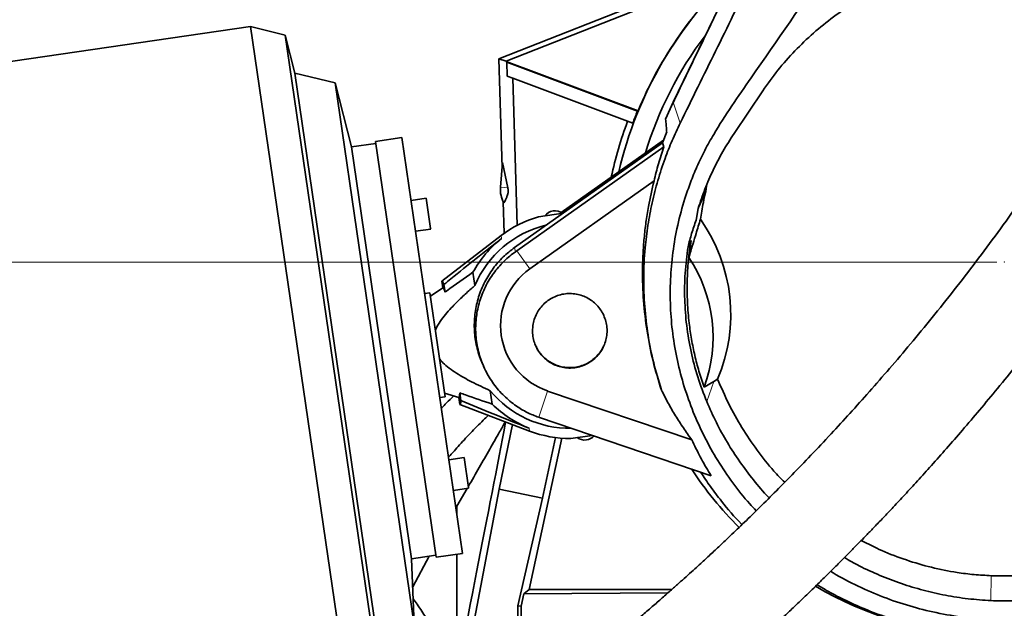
# Model space of a CAD drawing. Header units: millimetres. Extents: x 0 to 11920, y 0 to 8400.
# Tile 44 of 55: x 7728 to 8244, y 5554 to 5862. Entities that reach past the tile are written whole.
import ezdxf

# ---------------------------------------------------------------- set-up
doc = ezdxf.new("R2010")
doc.units = ezdxf.units.MM
doc.header["$LTSCALE"] = 20
doc.header["$PDSIZE"] = -1
doc.styles.add('SLDTEXTSTYLE0', font='TXT', dxfattribs={"width": 0.605})
doc.dimstyles.new('SLDDIMSTYLE0', dxfattribs={"dimtxt": 70, "dimasz": 70, "dimexe": 0, "dimexo": 0.0625, "dimgap": 17.5, "dimtad": 1, "dimdec": 1, "dimrnd": 1e-09, "dimzin": 12, "dimdsep": 46, "dimtxsty": 'SLDTEXTSTYLE0', "dimsah": 1, "dimcen": 0.09, "dimadec": 0, "dimazin": 3, "dimtfac": 1, "dimtofl": 0, "dimtmove": 0, "dimatfit": 3, "dimfxl": 1, "dimfrac": 2, "dimtolj": 1, "dimtzin": 12, "dimarcsym": 0})
doc.dimstyles.new('SLDDIMSTYLE1', dxfattribs={"dimtxt": 70, "dimasz": 70, "dimexe": 0, "dimexo": 0.0625, "dimgap": 17.5, "dimtad": 1, "dimdec": 0, "dimrnd": 1e-09, "dimzin": 12, "dimdsep": 46, "dimtxsty": 'SLDTEXTSTYLE0', "dimsah": 1, "dimcen": 0.09, "dimadec": 0, "dimazin": 3, "dimtfac": 1, "dimtofl": 0, "dimtmove": 0, "dimatfit": 3, "dimfxl": 1, "dimfrac": 2, "dimtolj": 1, "dimtzin": 12, "dimarcsym": 0})

# ---------------------------------------------------------------- blocks, each defined once
blk = doc.blocks.new('_D_6')
at = {"color": 7, "linetype": 'Continuous', "lineweight": 0}
for p, q in [((8029.12, 7276.52), (6852.12, 7276.52)), ((6882.12, 7276.52), (6882.12, 4955.37)), ((8095.62, 4955.37), (6852.12, 4955.37))]:
    blk.add_line(p, q, dxfattribs=at)
at = {"color": 7, "linetype": 'Continuous', "lineweight": 18}
for points in [[(6882.12, 7276.52), (6872.12, 7206.52), (6892.12, 7206.52)], [(6882.12, 4955.37), (6892.12, 5025.37), (6872.12, 5025.37)]]:
    blk.add_solid(points, dxfattribs=at)
at = {"color": 7, "linetype": 'Continuous', "lineweight": 18, "insert": (6791.88, 6009), "char_height": 70, "attachment_point": 1, "rotation": 90, "style": 'SLDTEXTSTYLE0'}
blk.add_mtext('2321', dxfattribs=at)
blk = doc.blocks.new('_D_10')
at = {"color": 7, "linetype": 'Continuous', "lineweight": 0}
for p, q in [((8240.12, 6880.37), (6992.12, 6880.37)), ((7022.12, 6880.37), (7022.12, 5735.37)), ((8240.12, 5735.37), (6992.12, 5735.37))]:
    blk.add_line(p, q, dxfattribs=at)
at = {"color": 7, "linetype": 'Continuous', "lineweight": 18}
for points in [[(7022.12, 6880.37), (7012.12, 6810.37), (7032.12, 6810.37)], [(7022.12, 5735.37), (7032.12, 5805.37), (7012.12, 5805.37)]]:
    blk.add_solid(points, dxfattribs=at)
at = {"color": 7, "linetype": 'Continuous', "lineweight": 18, "insert": (6931.88, 6200.93), "char_height": 70, "attachment_point": 1, "rotation": 90, "style": 'SLDTEXTSTYLE0'}
blk.add_mtext('1145', dxfattribs=at)

msp = doc.modelspace()

# ---------------------------------------------------------------- linework, layer by layer
at = {"color": 7, "linetype": 'Continuous', "lineweight": 35}
for p, q in [((8070.74, 5819.02), (8144.53, 5971.96)), ((8079.4, 5881.2), (7979.38, 5841.81)), ((8080.48, 5878.89), (7983.25, 5840.59)), ((7849.29, 5858.66), (7593.14, 5821.29)), ((7867.44, 5854.24), (7849.29, 5858.66)), ((7849.29, 5858.66), (7900.97, 5504.41)), ((7872.52, 5834.3), (7867.44, 5854.24)), ((7867.44, 5854.24), (7917.1, 5513.84)), ((7981.14, 5784.76), (7979.38, 5841.81)), ((7979.38, 5841.81), (7983.25, 5840.59)), ((7983.25, 5840.38), (7983.25, 5840.59)), ((7983.25, 5840.38), (7983.53, 5839.99)), ((7983.25, 5840.38), (8052.33, 5814.55)), ((7983.75, 5832.72), (7983.53, 5839.99)), ((8051.99, 5814.4), (7983.53, 5839.99)), ((7893.7, 5829.14), (7872.52, 5834.3)), ((7872.52, 5834.3), (7916.28, 5534.39)), ((7983.75, 5832.72), (7986.67, 5831.63)), ((7902.24, 5795.65), (7893.7, 5829.14)), ((7893.7, 5829.14), (7935.1, 5545.39)), ((7989.04, 5754.6), (7986.67, 5831.63)), ((7986.67, 5831.63), (8046.83, 5809.13)), ((8102.57, 5802.66), (8117.63, 5825.05)), ((8066.73, 5810.14), (8070.74, 5819.02)), ((8070.64, 5818.8), (8070.05, 5817.56)), ((8070.67, 5818.77), (8071.33, 5820.24)), ((8070.74, 5819.02), (8071.33, 5820.24)), ((8051.99, 5814.4), (8052.33, 5814.55)), ((8046.83, 5809.13), (8049.53, 5808.13)), ((8067.28, 5803.6), (8065.11, 5797.83)), ((7914.92, 5797.5), (7902.24, 5795.65)), ((7928.63, 5800.51), (7914.77, 5798.49)), ((7946.53, 5580.79), (7914.77, 5798.49)), ((7960.39, 5582.81), (7928.63, 5800.51)), ((8065.11, 5797.83), (7987.63, 5742.97)), ((8065.64, 5799.25), (8012.07, 5761.31)), ((8065.11, 5797.83), (8065.72, 5795.68)), ((7902.24, 5795.65), (7933.71, 5579.93)), ((7988.85, 5741.25), (8065.72, 5795.68)), ((7981.37, 5787.41), (7980.23, 5774.5)), ((7984.12, 5774.16), (7981.37, 5787.41)), ((8060.67, 5777.86), (7995.57, 5731.76)), ((8083.99, 5763.96), (8087.82, 5772.34)), ((8088.05, 5775.2), (8087.82, 5772.34)), ((7941.35, 5768.74), (7933.43, 5767.58)), ((7943.64, 5752.99), (7941.35, 5768.74)), ((7981.69, 5766.95), (7982.2, 5750.4)), ((8012.99, 5760.93), (8000.14, 5759.06)), ((8083.77, 5763.34), (8082.7, 5757.27)), ((7935.78, 5751.48), (7943.69, 5752.64)), ((7943.69, 5752.64), (7943.64, 5752.99)), ((7980.55, 5749.18), (7949.47, 5725.4)), ((8080.03, 5746.7), (8078.46, 5743.26)), ((8078.89, 5737.75), (8080.03, 5746.7)), ((7988.85, 5741.25), (7988.05, 5740.69)), ((7965.82, 5730.05), (7966.84, 5723.04)), ((7949.47, 5725.4), (7950, 5721.8)), ((7943.29, 5719.27), (7940.54, 5718.87)), ((7947.26, 5692.06), (7943.29, 5719.27)), ((7950, 5721.8), (7943.55, 5717.49)), ((7950.62, 5723.59), (7951.2, 5719.59)), ((7951.23, 5664.85), (7947.26, 5692.06)), ((7971.42, 5680.6), (7972.04, 5679.31)), ((8093.97, 5674), (8091.93, 5672.76)), ((7974.88, 5667.97), (7975.9, 5660.96)), ((8004.9, 5667.82), (8080.42, 5642.26)), ((8086.87, 5669.9), (8091.93, 5672.76)), ((7948.48, 5664.45), (7951.23, 5664.85)), ((7950.97, 5666.64), (7958.38, 5664.34)), ((7958.9, 5660.74), (7958.38, 5664.34)), ((7959.49, 5662.81), (7958.9, 5666.81)), ((7958.9, 5660.74), (7995.49, 5646.83)), ((8000.24, 5654.05), (8000.71, 5653.89)), ((8090.54, 5623.48), (8000.71, 5653.89)), ((7979.46, 5616.33), (7986.45, 5650.27)), ((8012.29, 5643.12), (7995.33, 5563.89)), ((8009.04, 5643.44), (8002.23, 5611.64)), ((8028.18, 5644.59), (8017.08, 5642.97)), ((7961.15, 5632.99), (7953.23, 5631.84)), ((7963.45, 5617.25), (7961.15, 5632.99)), ((7952.54, 5474.67), (7979.46, 5616.33)), ((7955.58, 5615.74), (7963.5, 5616.89)), ((7962.79, 5616.79), (7957.43, 5607.55)), ((7963.5, 5616.89), (7963.45, 5617.25)), ((7979.46, 5616.33), (8002.23, 5611.64)), ((8002.23, 5611.64), (7989.26, 5555.33)), ((7956.91, 5606.61), (7957.43, 5607.55)), ((7957.43, 5607.55), (7957.43, 5603.04)), ((7933.71, 5579.93), (7946.39, 5581.78)), ((7934.3, 5565.33), (7942.92, 5581.27)), ((7946.53, 5580.79), (7960.39, 5582.81)), ((7957.43, 5582.38), (7957.43, 5548.35)), ((7935.1, 5545.39), (7933.71, 5579.93)), ((7992.4, 5561.52), (7991.05, 5555.14)), ((7995.33, 5563.89), (7992.4, 5561.52)), ((7992.4, 5561.52), (8068.02, 5562.16)), ((8069.98, 5563.89), (7995.33, 5563.89)), ((7988.24, 5488.27), (7989.26, 5555.33)), ((7989.26, 5555.33), (7991.05, 5555.14)), ((7991.05, 5555.14), (7991.07, 5548.12))]:
    msp.add_line(p, q, dxfattribs=at)
at = {"color": 8, "linetype": 'Continuous', "lineweight": 18}
for p, q in [((8074.34, 5808.08), (8070.74, 5819.02)), ((7984.12, 5774.16), (7980.23, 5774.5)), ((7980.55, 5749.18), (7980.78, 5747.67)), ((7988.05, 5740.69), (7987.63, 5742.97)), ((7988.85, 5741.25), (7995.57, 5731.76)), ((8000.24, 5654.05), (8004.9, 5667.82)), ((8088.29, 5662.25), (8091.93, 5672.76)), ((7995.27, 5648.35), (7995.49, 5646.83)), ((8237.09, 5558.06), (8237.24, 5571.11))]:
    msp.add_line(p, q, dxfattribs=at)
at = {"color": 7, "linetype": 'Continuous', "lineweight": 35}
for centre, radius, start, end in [((8244.12, 5735.37), 207.38, 132.4901, 166.8231), ((8244.12, 5735.37), 207.49, 132.4453, 157.5666), ((8244.12, 5735.37), 196.5, 142.921, 163.1002), ((8244.12, 5735.37), 207.75, 157.6414, 159.5), ((8244.12, 5735.37), 210.63, 159.5, 167.8118), ((7994.18, 5773.27), 14, 174.9571, 209.7321), ((8008.91, 5755.22), 7, 99.278, 142.0578), ((8008.67, 5755.19), 7, 53.5062, 97.3235), ((8016.53, 5702.17), 59.2, 106.0672, 127.4208), ((8016.53, 5702.17), 53.89, 103.3914, 157.2084), ((8016.53, 5702.17), 57.87, 128.1597, 151.1968), ((8016.41, 5696.01), 75.14, 339.6703, 33.7476), ((8016.53, 5702.17), 36.26, 125.3008, 251.3), ((8244.12, 5735.37), 196.5, 239.7938, 345.5368), ((8016.53, 5702.17), 53.89, 219.3931, 270.8024), ((8016.53, 5702.17), 57.87, 225.4047, 248.4418), ((8016.53, 5702.17), 59.2, 249.1807, 270.5343), ((8024.38, 5649.15), 7, 234.5437, 277.3235), ((8024.15, 5649.11), 7, 279.278, 316.0342), ((8244.12, 5735.37), 196.5, 213.4776, 225.0134)]:
    msp.add_arc(centre, radius, start, end, dxfattribs=at)
for centre, major_axis, ratio, start_param, end_param in [((8015.38, 5707.83), (0, 86.1), 0.992526, 4.308638, 5.331629), ((7954.28, 5693.09), (-4.72, 32.35), 0.06998, 5.933005, 6.322148), ((7954.25, 5693.08), (-4.19, 28.75), 0.069966, 5.875309, 6.316574), ((7954.25, 5693.08), (-4.19, 28.75), 0.069966, 3.108204, 3.549469), ((7954.28, 5693.09), (-4.72, 32.35), 0.06998, 3.10263, 3.491773), ((7894.12, 5235.13), (104.86, 510.32), 0.010549, 5.206423, 5.669208)]:
    msp.add_ellipse(centre, major_axis=major_axis, ratio=ratio, start_param=start_param, end_param=end_param, dxfattribs=at)
for points, knots in [([(8071.33, 5820.24), (8073.38, 5824.51), (8077.5, 5833.04), (8083.65, 5845.78), (8093.91, 5867.04), (8108.28, 5896.84), (8122.66, 5926.64), (8132.92, 5947.9), (8138.86, 5960.21), (8142.76, 5968.31), (8144.61, 5972.14)], [0, 0, 0, 0, 0.084024, 0.16809, 0.252153, 0.504279, 0.756406, 0.840471, 0.924536, 1, 1, 1, 1]), ([(8074.34, 5808.08), (8077.43, 5814.36), (8083.62, 5826.93), (8095.99, 5852.17), (8108.38, 5877.28), (8120.76, 5902.44), (8130.05, 5921.34), (8139.33, 5940.45), (8145.5, 5953.23), (8148.58, 5959.63)], [0, 0, 0, 0, 0.124906, 0.24983, 0.499633, 0.624621, 0.749603, 0.874783, 1, 1, 1, 1]), ([(8114.2, 5605.13), (8113.04, 5606.34), (8108.6, 5610.93), (8101.79, 5619.72), (8093.85, 5631.39), (8086.92, 5643.79), (8081.06, 5656.69), (8076.31, 5670.05), (8072.71, 5683.72), (8070.27, 5697.75), (8069.06, 5711.95), (8069.08, 5726.2), (8070.33, 5740.44), (8072.85, 5754.67), (8076.16, 5766.89), (8079.71, 5777.07), (8083.16, 5785.48), (8087.17, 5793.89), (8093.18, 5804.59), (8101.35, 5817.18), (8135.34, 5866.21), (8166.07, 5910.31), (8193.42, 5949.56)], [0, 0, 0, 0, 0.0124961, 0.0476292, 0.0831393, 0.1186498, 0.1548593, 0.190594, 0.2265711, 0.26292, 0.2997756, 0.3361159, 0.3727029, 0.410064, 0.4476907, 0.4704837, 0.493277, 0.5177956, 0.5423131, 0.5876613, 0.6330242, 1, 1, 1, 1]), ([(8117.63, 5825.05), (8120.21, 5828.68), (8125.37, 5835.95), (8134.3, 5846.01), (8144.02, 5855.37), (8154.57, 5863.89), (8165.89, 5871.47), (8177.9, 5878.09), (8190.5, 5883.67), (8203.38, 5888.08), (8216.43, 5891.29), (8229.57, 5893.36), (8242.86, 5894.34), (8255.93, 5894.19), (8268.68, 5892.95), (8281.04, 5890.82), (8289.09, 5888.57), (8293.12, 5887.45)], [0, 0, 0, 0, 0.068765, 0.137771, 0.206767, 0.275519, 0.344416, 0.413584, 0.482738, 0.551618, 0.617311, 0.683262, 0.749204, 0.814887, 0.876555, 0.938333, 1, 1, 1, 1]), ([(8468.5, 5865.86), (8467.1, 5859.27), (8464.29, 5846.09), (8457.04, 5820.08), (8444.14, 5777.24), (8430.99, 5732.72), (8420.13, 5695.23), (8415.05, 5678.1), (8411.27, 5665.9), (8407.98, 5656.48), (8403.62, 5645.97), (8397.74, 5634.59), (8390.15, 5622.45), (8381.43, 5610.88), (8371.72, 5600.08), (8361.11, 5590.14), (8349.71, 5581.13), (8337.41, 5573), (8324.38, 5565.9), (8310.77, 5559.93), (8296.77, 5555.13), (8282.24, 5551.46), (8267.54, 5549.04), (8252.76, 5547.85), (8238.08, 5547.87), (8223.26, 5549.09), (8208.7, 5551.51), (8194.48, 5555.09), (8180.75, 5559.71), (8167.41, 5565.56), (8158.2, 5570.18), (8153.64, 5573.12), (8153.18, 5573.41)], [0, 0, 0, 0, 0.039417, 0.078906, 0.158019, 0.301364, 0.350641, 0.386482, 0.405941, 0.4254, 0.444839, 0.472446, 0.500053, 0.528041, 0.556426, 0.583942, 0.611649, 0.639652, 0.668064, 0.695818, 0.723622, 0.751375, 0.779847, 0.806821, 0.833989, 0.861459, 0.889346, 0.915887, 0.942786, 0.969686, 0.996956, 1, 1, 1, 1]), ([(8307.31, 5855.55), (8304.73, 5850.8), (8298.58, 5839.48), (8288.41, 5822.24), (8277, 5803.8), (8265.45, 5786.12), (8253.86, 5769.16), (8242.3, 5752.96), (8230.84, 5737.5), (8219.37, 5722.57), (8207.94, 5708.2), (8196.6, 5694.39), (8185.59, 5681.38), (8174.95, 5669.15), (8164.71, 5657.68), (8154.49, 5646.52), (8144.35, 5635.72), (8134.35, 5625.33), (8124.99, 5615.81), (8116.28, 5607.13), (8108.2, 5599.25), (8102.13, 5593.43), (8097.87, 5589.39), (8095.23, 5586.9), (8092.65, 5584.49), (8090.13, 5582.14), (8087.62, 5579.82), (8084.93, 5577.34), (8081.84, 5574.52), (8078.33, 5571.34), (8074.42, 5567.83), (8070.15, 5564.03), (8065.41, 5559.86), (8060.2, 5555.32), (8054.56, 5550.48), (8048.5, 5545.35), (8042.03, 5539.97), (8036.23, 5535.21), (8032.69, 5532.37), (8031.35, 5531.31)], [0, 0, 0, 0, 0.036962, 0.08807, 0.138333, 0.187519, 0.235408, 0.281809, 0.326561, 0.369543, 0.412575, 0.453501, 0.492294, 0.528957, 0.563518, 0.596022, 0.630542, 0.662606, 0.692313, 0.719752, 0.744999, 0.768401, 0.776864, 0.785161, 0.793296, 0.80127, 0.809084, 0.817113, 0.8269, 0.838636, 0.850839, 0.864677, 0.880203, 0.897486, 0.916616, 0.937315, 0.960048, 0.984987, 1, 1, 1, 1]), ([(8066.7, 5495.58), (8068.34, 5496.91), (8071.8, 5499.72), (8077.07, 5504.08), (8082.28, 5508.45), (8087.08, 5512.51), (8091.7, 5516.47), (8096.07, 5520.25), (8100.14, 5523.82), (8103.59, 5526.86), (8106.42, 5529.38), (8108.66, 5531.38), (8110.48, 5533.01), (8112.24, 5534.6), (8114.27, 5536.44), (8116.73, 5538.67), (8119.98, 5541.65), (8124.13, 5545.48), (8129.04, 5550.07), (8134.62, 5555.34), (8140.43, 5560.91), (8146.28, 5566.6), (8151.58, 5571.8), (8156.56, 5576.76), (8161.16, 5581.38), (8165.31, 5585.58), (8168.91, 5589.25), (8172.43, 5592.86), (8176.34, 5596.9), (8180.94, 5601.72), (8186.24, 5607.32), (8192.23, 5613.75), (8198.88, 5620.98), (8206.18, 5629.05), (8214.05, 5637.92), (8222.46, 5647.59), (8231.39, 5658.08), (8240.85, 5669.46), (8250.87, 5681.82), (8261.42, 5695.21), (8272.45, 5709.65), (8283.85, 5725.08), (8295.54, 5741.53), (8306.57, 5757.69), (8316.86, 5773.41), (8326.39, 5788.52), (8335.9, 5804.31), (8343.89, 5818.08), (8348.56, 5826.72), (8350.21, 5829.76)], [0, 0, 0, 0, 0.017359, 0.036677, 0.054231, 0.070114, 0.084404, 0.099534, 0.112541, 0.123486, 0.132413, 0.139356, 0.144555, 0.149541, 0.15584, 0.163443, 0.172338, 0.185922, 0.201632, 0.217417, 0.237033, 0.25495, 0.271196, 0.28579, 0.301018, 0.313917, 0.324482, 0.334632, 0.346888, 0.361282, 0.378164, 0.397325, 0.418802, 0.442639, 0.468879, 0.497033, 0.527585, 0.560564, 0.595985, 0.634558, 0.675636, 0.719164, 0.76505, 0.81317, 0.852441, 0.892898, 0.934438, 0.976953, 1, 1, 1, 1]), ([(8064.5, 5668.34), (8063.08, 5673.04), (8060.21, 5682.52), (8057.36, 5697.14), (8055.58, 5712.06), (8055.05, 5727.32), (8055.73, 5741.57), (8057.33, 5754.63), (8059.55, 5766.41), (8062.55, 5778.11), (8066.12, 5788.99), (8070.04, 5799.02), (8072.9, 5805.06), (8074.34, 5808.08)], [0, 0, 0, 0, 0.1025001, 0.2066133, 0.3107264, 0.4165016, 0.5255338, 0.6084576, 0.6913814, 0.7759641, 0.8605468, 0.9302781, 1, 1, 1, 1]), ([(8067.28, 5803.6), (8067.26, 5803.81), (8067.17, 5805.03), (8066.99, 5807.22), (8066.82, 5809.17), (8066.73, 5810.14)], [0, 0, 0, 0, 0.096967, 0.548483, 1, 1, 1, 1]), ([(8083.77, 5763.34), (8084.9, 5766.75), (8087.17, 5773.58), (8091.54, 5783.55), (8096.57, 5793.33), (8100.57, 5799.54), (8102.57, 5802.66)], [0, 0, 0, 0, 0.246978, 0.495127, 0.74693, 1, 1, 1, 1]), ([(8060.67, 5777.86), (8061.41, 5780.85), (8062.88, 5786.83), (8064.77, 5792.73), (8065.72, 5795.68)], [0, 0, 0, 0, 0.499456, 1, 1, 1, 1]), ([(8064.5, 5668.34), (8062.96, 5673.39), (8059.87, 5683.52), (8056.81, 5699.2), (8054.93, 5715.18), (8054.49, 5728.71), (8054.82, 5739.63), (8055.42, 5747.91), (8056.38, 5756.17), (8057.95, 5766.21), (8059.63, 5773.39), (8060.67, 5777.86)], [0, 0, 0, 0, 0.1425044, 0.2859598, 0.4308672, 0.5767715, 0.6512448, 0.7258526, 0.8008684, 0.876021, 1, 1, 1, 1]), ([(7982.02, 5766.33), (7982.22, 5766.68), (7982.61, 5767.4), (7983.19, 5768.56), (7983.67, 5769.72), (7984, 5770.77), (7984.16, 5771.49), (7984.23, 5772.01), (7984.26, 5772.39), (7984.27, 5772.67), (7984.26, 5772.87), (7984.26, 5773.01), (7984.25, 5773.15), (7984.24, 5773.37), (7984.19, 5773.79), (7984.15, 5774), (7984.12, 5774.16)], [0, 0, 0, 0, 0.235617, 0.474927, 0.714202, 0.833852, 0.893696, 0.923643, 0.938657, 0.946227, 0.948985, 0.951768, 0.954164, 0.958025, 0.967776, 1, 1, 1, 1]), ([(8087.82, 5772.34), (8087.36, 5770.44), (8086.52, 5767.03), (8085.6, 5762.17), (8085.18, 5759.22), (8084.97, 5757.8)], [0, 0, 0, 0, 0.397407, 0.709811, 1, 1, 1, 1]), ([(8078.46, 5743.26), (8079.05, 5745.63), (8080.25, 5750.36), (8081.88, 5754.96), (8082.7, 5757.27)], [0, 0, 0, 0, 0.4991069, 1, 1, 1, 1]), ([(8078.89, 5737.75), (8079.09, 5738.41), (8080.36, 5742.61), (8082.39, 5749.31), (8084.21, 5755.31), (8084.97, 5757.8)], [0, 0, 0, 0, 0.098243, 0.625545, 1, 1, 1, 1]), ([(7950.62, 5723.59), (7951.84, 5724.58), (7961.8, 5732.72), (7971.9, 5740.68), (7980.78, 5747.67)], [0, 0, 0, 0, 0.122132, 1, 1, 1, 1]), ([(8080.03, 5746.7), (8079.52, 5743.17), (8078.51, 5736.08), (8077.91, 5725.26), (8078.03, 5714.32), (8078.87, 5704.14), (8080.23, 5694.86), (8081.94, 5686.46), (8084.1, 5678.11), (8085.94, 5672.64), (8086.87, 5669.9)], [0, 0, 0, 0, 0.137454, 0.275551, 0.416821, 0.558796, 0.668253, 0.778041, 0.888847, 1, 1, 1, 1]), ([(7987.63, 5742.97), (7985.58, 5741.38), (7981.43, 5738.15), (7976.17, 5732.03), (7972.53, 5726.21), (7970.18, 5721.1), (7968.28, 5715.81), (7967.05, 5710.29), (7966.53, 5704.69), (7966.49, 5699.07), (7967.14, 5693.44), (7968.55, 5688.01), (7969.51, 5684.8), (7970.37, 5683.11), (7970.59, 5682.68)], [0, 0, 0, 0, 0.114805, 0.232508, 0.355036, 0.417899, 0.481226, 0.603831, 0.666738, 0.730108, 0.852762, 0.915697, 0.979094, 1, 1, 1, 1]), ([(8000.24, 5654.05), (7998.2, 5654.85), (7994.09, 5656.47), (7987.95, 5660.18), (7983.02, 5664.23), (7979.21, 5668.26), (7975.76, 5672.59), (7972.87, 5677.35), (7970.62, 5682.42), (7969.22, 5686.45), (7968.16, 5690.66), (7967.29, 5696.11), (7967.07, 5702.85), (7968.09, 5710.79), (7970.05, 5717.32), (7972.29, 5722.37), (7974.96, 5727.22), (7978.22, 5731.71), (7982.02, 5735.74), (7984.99, 5738.43), (7987.09, 5739.98), (7988.05, 5740.69)], [0, 0, 0, 0, 0.060889, 0.122888, 0.198847, 0.237819, 0.277079, 0.353037, 0.392012, 0.431276, 0.471792, 0.512632, 0.584824, 0.658905, 0.734664, 0.773533, 0.812689, 0.888523, 0.927433, 0.966626, 1, 1, 1, 1]), ([(8088.29, 5662.25), (8086.63, 5666.54), (8083.3, 5675.13), (8079.85, 5688.48), (8077.54, 5702.07), (8076.54, 5715.81), (8076.7, 5729.61), (8077.87, 5738.71), (8078.46, 5743.26)], [0, 0, 0, 0, 0.16533, 0.331293, 0.497888, 0.664957, 0.832342, 1, 1, 1, 1]), ([(7951.2, 5719.59), (7951.48, 5719.79), (7956.32, 5723.31), (7961.21, 5726.78), (7965.82, 5730.05)], [0, 0, 0, 0, 0.056355, 1, 1, 1, 1]), ([(7966.84, 5723.04), (7966.19, 5722.48), (7963.86, 5720.45), (7959.91, 5716.89), (7955.67, 5712.68), (7952.11, 5708.8), (7949.29, 5705.24), (7947.31, 5702.17), (7946.4, 5700.26), (7946.14, 5699.72)], [0, 0, 0, 0, 0.082489, 0.295268, 0.507988, 0.652982, 0.79803, 0.942456, 1, 1, 1, 1]), ([(7997.21, 5702.14), (7997.42, 5703.2), (7997.84, 5705.36), (7999.14, 5708.39), (8000.91, 5711.2), (8003.11, 5713.64), (8005.71, 5715.7), (8008.6, 5717.28), (8011.74, 5718.36), (8015, 5718.89), (8018.32, 5718.87), (8021.56, 5718.29), (8024.69, 5717.17), (8027.55, 5715.56), (8030.13, 5713.47), (8032.29, 5711), (8034.03, 5708.18), (8035.26, 5705.13), (8035.97, 5701.89), (8036.12, 5698.61), (8035.72, 5695.32), (8034.78, 5692.17), (8033.3, 5689.19), (8031.36, 5686.53), (8028.99, 5684.21), (8026.28, 5682.34), (8023.27, 5680.94), (8020.1, 5680.08), (8016.8, 5679.75), (8013.52, 5679.98), (8010.3, 5680.76), (8007.28, 5682.06), (8004.5, 5683.87), (8002.08, 5686.1), (8000.05, 5688.72), (7998.5, 5691.63), (7997.47, 5694.78), (7996.89, 5698.31), (7997.1, 5700.78), (7997.21, 5702.14)], [0, 0, 0, 0, 0.026483, 0.053736, 0.080219, 0.107468, 0.133942, 0.161178, 0.187695, 0.214983, 0.241482, 0.268754, 0.295225, 0.322468, 0.348916, 0.376134, 0.402571, 0.429773, 0.456212, 0.483413, 0.509871, 0.537092, 0.563583, 0.590844, 0.617323, 0.644572, 0.671032, 0.698262, 0.724713, 0.751934, 0.778387, 0.805606, 0.832068, 0.859293, 0.88577, 0.913012, 0.939511, 0.96678, 1, 1, 1, 1]), ([(8034.22, 5691.25), (8033.87, 5690.53), (8033.04, 5688.83), (8031.17, 5686.45), (8028.76, 5684.19), (8025.97, 5682.35), (8022.93, 5681.02), (8019.69, 5680.21), (8016.38, 5679.95), (8013.05, 5680.27), (8009.84, 5681.12), (8006.79, 5682.52), (8004.05, 5684.39), (8001.65, 5686.72), (7999.88, 5689.03), (7999.12, 5690.65), (7998.84, 5691.25)], [0, 0, 0, 0, 0.05425, 0.128077, 0.204042, 0.277913, 0.353913, 0.427869, 0.503955, 0.578021, 0.65423, 0.728323, 0.804576, 0.878549, 0.95468, 1, 1, 1, 1]), ([(7948.38, 5684.41), (7948.92, 5683.81), (7950.47, 5682.12), (7953.4, 5679.7), (7958.38, 5676.29), (7965.52, 5672.29), (7971.59, 5669.49), (7974.88, 5667.97)], [0, 0, 0, 0, 0.076868, 0.219181, 0.361697, 0.653364, 1, 1, 1, 1]), ([(8093.97, 5674), (8095.84, 5669.67), (8099.59, 5660.99), (8106.55, 5648.6), (8114.47, 5636.83), (8121.98, 5627.23), (8127.18, 5621.94), (8129.08, 5620)], [0, 0, 0, 0, 0.218295, 0.437359, 0.656395, 0.874653, 1, 1, 1, 1]), ([(8080.42, 5642.26), (8078.93, 5644.31), (8075.95, 5648.42), (8071.84, 5654.86), (8067.97, 5661.48), (8065.66, 5666.05), (8064.5, 5668.34)], [0, 0, 0, 0, 0.248653, 0.497841, 0.748649, 1, 1, 1, 1]), ([(7778.12, 5356.88), (7774.97, 5362.17), (7768.82, 5372.48), (7759.82, 5387.57), (7751.28, 5401.9), (7743.19, 5415.47), (7735.55, 5428.28), (7728.37, 5440.33), (7721.58, 5451.7), (7715.21, 5462.4), (7709.25, 5472.39), (7704.31, 5480.67), (7700.32, 5487.37), (7697.92, 5491.38), (7696.43, 5493.9), (7695.76, 5495.02), (7695.1, 5496.12), (7694.45, 5497.2), (7693.82, 5498.27), (7693.19, 5499.32), (7691.35, 5502.4), (7688.3, 5507.53), (7684.05, 5514.65), (7679.72, 5521.92), (7675.47, 5529.04), (7670.74, 5537.01), (7665.54, 5545.91), (7659.74, 5555.95), (7653.82, 5566.34), (7648.55, 5575.71), (7643.91, 5584.03), (7639.96, 5591.17), (7635.29, 5599.58), (7631, 5607.32), (7627.54, 5613.57), (7625.8, 5616.7), (7624.94, 5618.26), (7624.5, 5619.04), (7624.29, 5619.43), (7624.18, 5619.63), (7624.13, 5619.73), (7624.1, 5619.78), (7624.08, 5619.8), (7624.08, 5619.81), (7624.07, 5619.82), (7624.07, 5619.82), (7624.07, 5619.82), (7624.07, 5619.82), (7624.07, 5619.82), (7624.07, 5619.83), (7624.07, 5619.83), (7624.07, 5619.83), (7624.07, 5619.83), (7624.07, 5619.83), (7623.92, 5620.09), (7623.53, 5620.81), (7622.73, 5622.24), (7621.57, 5624.34), (7620.01, 5627.14), (7618.61, 5629.68), (7617.46, 5631.75), (7616.69, 5633.15), (7615.87, 5634.62), (7615.01, 5636.18), (7614.11, 5637.8), (7613.16, 5639.51), (7608.56, 5647.81), (7604.27, 5655.55), (7600.31, 5662.7)], [0, 0, 0, 0, 0.055151, 0.107657, 0.157516, 0.204729, 0.249296, 0.291218, 0.330493, 0.368062, 0.402843, 0.434834, 0.454421, 0.472792, 0.476749, 0.480645, 0.48448, 0.488254, 0.491966, 0.495617, 0.499207, 0.524168, 0.549128, 0.573457, 0.599961, 0.623922, 0.654945, 0.686096, 0.717566, 0.748988, 0.769194, 0.790783, 0.811704, 0.843087, 0.858778, 0.866624, 0.870547, 0.872508, 0.873489, 0.873979, 0.874224, 0.874347, 0.874408, 0.874439, 0.874454, 0.874462, 0.874466, 0.874467, 0.874468, 0.874469, 0.874469, 0.874469, 0.874469, 0.874469, 0.874469, 0.876831, 0.88076, 0.88702, 0.895246, 0.905437, 0.909311, 0.913407, 0.917727, 0.92227, 0.927035, 0.932024, 0.937235, 1, 1, 1, 1]), ([(7955.61, 5665.2), (7954.4, 5664.01), (7952.27, 5661.87), (7950.21, 5659.7), (7949.31, 5658.75)], [0, 0, 0, 0, 0.561524, 1, 1, 1, 1]), ([(7975.9, 5660.96), (7971.25, 5662.54), (7965.57, 5664.46), (7959.92, 5666.45), (7958.9, 5666.81)], [0, 0, 0, 0, 0.819282, 1, 1, 1, 1]), ([(7995.27, 5648.35), (7988.94, 5650.85), (7976.98, 5655.59), (7965.09, 5660.49), (7959.49, 5662.81)], [0, 0, 0, 0, 0.528541, 1, 1, 1, 1]), ([(8120.93, 5611.8), (8120.81, 5611.92), (8117.86, 5614.88), (8112.65, 5621.2), (8105.41, 5630.74), (8098.94, 5640.83), (8093.13, 5651.32), (8089.91, 5658.6), (8088.29, 5662.25)], [0, 0, 0, 0, 0.0085967, 0.2054096, 0.4029527, 0.6012365, 0.8002582, 1, 1, 1, 1]), ([(7953.05, 5633.09), (7953.17, 5633.23), (7953.96, 5634.15), (7955.6, 5636.03), (7958.16, 5638.91), (7961.18, 5642.21), (7964.46, 5645.7), (7967.83, 5649.16), (7970.93, 5652.29), (7972.96, 5654.23), (7973.83, 5655.07)], [0, 0, 0, 0, 0.0188544, 0.1214424, 0.2505838, 0.4056646, 0.5668365, 0.7257296, 0.882229, 1, 1, 1, 1]), ([(7982.74, 5651.68), (7981.77, 5649.95), (7979.16, 5645.33), (7974.6, 5637.33), (7969.12, 5627.76), (7965.29, 5621.13), (7963.37, 5617.79)], [0, 0, 0, 0, 0.1655609, 0.4418787, 0.7195737, 1, 1, 1, 1]), ([(8090.54, 5623.48), (8090.32, 5623.84), (8088.33, 5627.05), (8084.76, 5633.23), (8081.87, 5639.24), (8080.42, 5642.26)], [0, 0, 0, 0, 0.058686, 0.528505, 1, 1, 1, 1]), ([(8414.52, 5645.5), (8413.31, 5643.08), (8410.89, 5638.21), (8406.81, 5631.05), (8402.43, 5624.04), (8397.71, 5617.2), (8392.65, 5610.52), (8387.27, 5604.05), (8381.56, 5597.77), (8373.94, 5590.13), (8364.08, 5581.41), (8351.61, 5572.1), (8338.26, 5563.75), (8324.57, 5556.7), (8310.74, 5550.94), (8297.77, 5546.65), (8285.32, 5543.48), (8273.96, 5541.34), (8261.34, 5539.73), (8247.42, 5538.92), (8231.7, 5539.29), (8215.89, 5540.98), (8201.57, 5543.74), (8187.59, 5547.51), (8174.03, 5552.22), (8161.46, 5557.84), (8152.17, 5562.66), (8147.69, 5565.38), (8146.04, 5566.38)], [0, 0, 0, 0, 0.026213, 0.052616, 0.079018, 0.105734, 0.13245, 0.159489, 0.186528, 0.213738, 0.262836, 0.312269, 0.362221, 0.412888, 0.458722, 0.504556, 0.54255, 0.580543, 0.614161, 0.663197, 0.712574, 0.763031, 0.81386, 0.850719, 0.900404, 0.950089, 0.981631, 1, 1, 1, 1]), ([(8106.72, 5597.85), (8106.61, 5597.95), (8102.68, 5601.76), (8097.22, 5608.48), (8090.17, 5617.61), (8086.73, 5622.8), (8085.04, 5625.34)], [0, 0, 0, 0, 0.012846, 0.466597, 0.738038, 1, 1, 1, 1]), ([(8237.24, 5571.11), (8239.87, 5571.06), (8245.14, 5570.94), (8253.06, 5571.32), (8260.98, 5572.1), (8270.27, 5573.54), (8280.81, 5575.94), (8292.57, 5579.67), (8304.09, 5584.41), (8314.87, 5589.96), (8324.79, 5596.1), (8333.92, 5602.75), (8342.64, 5610.08), (8348.01, 5615.52), (8350.69, 5618.24)], [0, 0, 0, 0, 0.062349, 0.124699, 0.187805, 0.250911, 0.347291, 0.443673, 0.542834, 0.641997, 0.730504, 0.819011, 0.909502, 1, 1, 1, 1]), ([(8354.23, 5602.6), (8351.66, 5600.18), (8346.52, 5595.35), (8338.19, 5588.76), (8329.43, 5582.69), (8320.27, 5577.24), (8310.75, 5572.41), (8300.9, 5568.23), (8290.75, 5564.72), (8280.31, 5561.9), (8269.67, 5559.79), (8258.88, 5558.43), (8248.01, 5557.76), (8240.73, 5557.96), (8237.09, 5558.06)], [0, 0, 0, 0, 0.083638, 0.167309, 0.250813, 0.334227, 0.417365, 0.500043, 0.583157, 0.666572, 0.75011, 0.833248, 0.916599, 1, 1, 1, 1]), ([(8169.23, 5589.57), (8172.79, 5587.75), (8180.43, 5583.84), (8192.75, 5579.16), (8205.91, 5575.29), (8217.81, 5572.93), (8228.28, 5571.6), (8234.25, 5571.28), (8237.24, 5571.11)], [0, 0, 0, 0, 0.169041, 0.362081, 0.555109, 0.747406, 0.873703, 1, 1, 1, 1]), ([(8237.09, 5558.06), (8233.11, 5558.33), (8225.15, 5558.87), (8213.3, 5560.74), (8201.61, 5563.39), (8190.13, 5566.86), (8178.94, 5571.15), (8168.97, 5575.69), (8162.94, 5579.13), (8160.37, 5580.59)], [0, 0, 0, 0, 0.148286, 0.296464, 0.444616, 0.592825, 0.741172, 0.889735, 1, 1, 1, 1]), ([(7958, 5523.54), (7957.62, 5523.96), (7956.22, 5525.53), (7954.14, 5528.34), (7951.59, 5532), (7949.36, 5535.48), (7947.46, 5538.58), (7946.16, 5540.74), (7945.31, 5542.17), (7944.62, 5543.32), (7943.75, 5544.78), (7942.53, 5546.82), (7940.93, 5549.46), (7938.92, 5552.66), (7936.79, 5555.91), (7935.23, 5558.01), (7934.55, 5558.91)], [0, 0, 0, 0, 0.040332, 0.150593, 0.24758, 0.356424, 0.44179, 0.503543, 0.534311, 0.558571, 0.597828, 0.653654, 0.726028, 0.814905, 0.92024, 1, 1, 1, 1])]:
    msp.add_open_spline(points, degree=3, knots=knots, dxfattribs=at)
at = {"color": 7, "linetype": 'Continuous', "lineweight": 0}
msp.add_point((8244.12, 5735.37), dxfattribs=at)

# ---------------------------------------------------------------- dimensions: what is measured, and where the dimension line sits
at = {"color": 7, "linetype": 'Continuous', "lineweight": 18}
for base, p1, p2, dimstyle, picture, middle in [((6882.12, 4955.37), (8033.12, 7276.52), (8099.62, 4955.37), 'SLDDIMSTYLE1', '_D_6', (6882.12, 6115.94)), ((7022.12, 5735.37), (8244.12, 6880.37), (8244.12, 5735.37), 'SLDDIMSTYLE0', '_D_10', (7022.12, 6307.87))]:
    dim = msp.add_linear_dim(base=base, p1=p1, p2=p2, angle=90, dimstyle=dimstyle, dxfattribs=at)
    dim.commit()
    dim.dimension.update_dxf_attribs({"geometry": picture, "text_midpoint": middle, "dimtype": 160})

doc.saveas('drawing.dxf')
